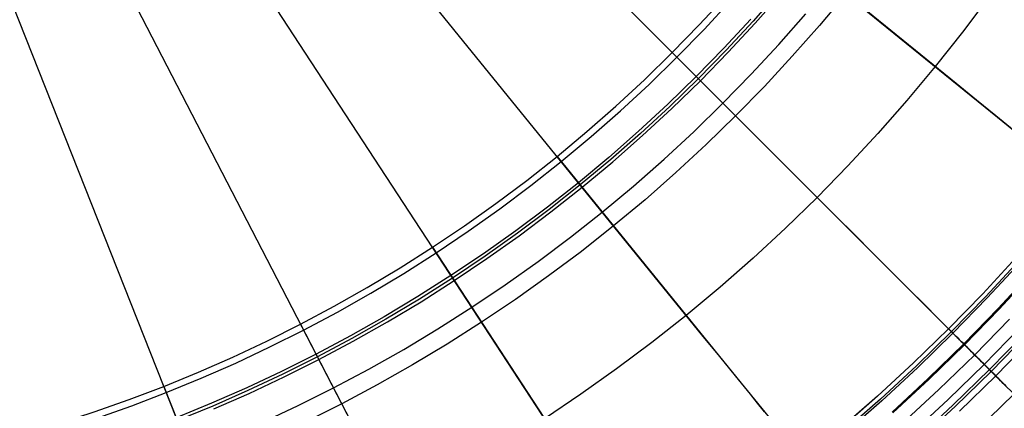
# Model space of a CAD drawing. Header units: millimetres. Extents: x -14 to 488, y -50 to 50.
# Tile 140 of 256: x 304 to 321, y -23 to -17. Entities that reach past the tile are written whole.
import ezdxf

# ---------------------------------------------------------------- set-up
doc = ezdxf.new("R2010")
doc.units = ezdxf.units.MM
doc.header["$MEASUREMENT"] = 0
doc.layers.add('Default', color=7, linetype='Continuous')

msp = doc.modelspace()

# ---------------------------------------------------------------- linework, layer by layer
at = {"layer": 'Default'}
for points in [[(304.001, -23.863), (304.576, -23.705), (305.151, -23.533), (305.725, -23.346), (306.297, -23.144), (306.868, -22.926), (307.435, -22.693), (308, -22.445), (308.56, -22.181), (309.116, -21.903), (309.667, -21.609), (310.213, -21.3), (310.752, -20.976), (311.284, -20.638), (311.809, -20.285), (312.326, -19.918), (312.834, -19.537), (313.333, -19.143), (313.822, -18.735), (314.301, -18.314), (314.77, -17.881), (315.227, -17.435), (315.672, -16.978), (316.105, -16.51)], [(316.987, -16.425), (316.556, -16.916), (316.112, -17.395), (315.655, -17.864), (315.187, -18.32), (314.707, -18.764), (314.216, -19.195), (313.715, -19.613), (313.204, -20.017), (312.683, -20.408), (312.153, -20.784), (311.616, -21.145), (311.07, -21.492), (310.518, -21.823), (309.959, -22.14), (309.395, -22.441), (308.825, -22.726), (308.251, -22.996), (307.672, -23.251), (307.091, -23.489)], [(307.691, -23.296), (308.271, -23.041), (308.846, -22.77), (309.417, -22.484), (309.983, -22.183), (310.543, -21.866), (311.096, -21.533), (311.642, -21.186), (312.181, -20.824), (312.712, -20.447), (313.233, -20.056), (313.746, -19.651), (314.248, -19.232), (314.74, -18.801), (315.221, -18.356), (315.69, -17.898), (316.147, -17.429), (316.592, -16.948), (317.024, -16.457)], [(318.078, -16.47), (317.646, -16.989), (317.2, -17.496), (316.741, -17.993), (316.269, -18.477), (315.784, -18.949), (315.288, -19.409), (314.78, -19.855), (314.262, -20.287), (313.733, -20.705), (313.194, -21.109), (312.647, -21.498), (312.09, -21.871), (311.526, -22.23), (310.955, -22.573), (310.377, -22.9), (309.793, -23.212), (309.204, -23.507)], [(320.431, -16.52), (319.998, -17.098), (319.55, -17.665), (319.086, -18.221), (318.608, -18.766), (318.115, -19.298), (317.609, -19.818), (317.089, -20.324), (316.557, -20.816), (316.012, -21.295), (315.456, -21.758), (314.889, -22.207), (314.312, -22.64), (313.724, -23.057), (313.128, -23.458)], [(320.431, -16.52), (319.998, -17.098), (319.55, -17.665), (319.086, -18.221), (318.608, -18.766), (318.115, -19.298), (317.609, -19.818), (317.089, -20.324), (316.557, -20.816), (316.012, -21.295), (315.456, -21.758), (314.889, -22.207), (314.312, -22.64), (313.724, -23.057), (313.128, -23.458)], [(316.519, -16.883), (316.076, -17.361), (315.62, -17.829), (315.153, -18.284), (314.674, -18.728), (314.184, -19.158), (313.684, -19.575), (313.173, -19.978), (312.654, -20.368), (312.125, -20.743), (311.589, -21.104), (311.044, -21.45), (310.493, -21.781), (309.936, -22.097), (309.372, -22.397), (308.803, -22.682), (308.23, -22.952), (307.653, -23.205), (307.073, -23.444), (306.489, -23.666), (305.904, -23.873), (305.317, -24.065), (304.729, -24.241), (304.141, -24.401)], [(320.877, -20.811), (320.331, -21.401), (319.769, -21.978), (319.193, -22.539), (318.602, -23.085), (317.999, -23.616)], [(320.878, -20.812), (320.332, -21.403), (319.77, -21.979), (319.194, -22.54), (318.604, -23.087), (318, -23.617)], [(320.928, -20.857), (320.38, -21.449), (319.818, -22.026), (319.24, -22.589), (318.648, -23.136), (318.043, -23.668)], [(320.953, -20.88), (320.405, -21.472), (319.842, -22.051), (319.264, -22.614), (318.671, -23.162), (318.066, -23.694)], [(321.14, -21.048), (320.588, -21.646), (320.02, -22.228), (319.437, -22.796), (318.84, -23.349)], [(321.153, -21.06), (320.6, -21.658), (320.032, -22.241), (319.449, -22.809), (318.852, -23.362)], [(320.771, -21.82), (320.199, -22.407), (319.611, -22.98), (319.009, -23.537)], [(320.933, -21.973), (320.356, -22.565), (319.765, -23.141), (319.158, -23.702)], [(321.021, -22.057), (320.442, -22.651), (319.848, -23.229), (319.24, -23.792)], [(321.05, -22.084), (320.47, -22.679), (319.876, -23.258), (319.267, -23.822)], [(321.127, -22.157), (320.545, -22.754), (319.949, -23.335)], [(320.843, -23.052), (320.239, -23.641), (319.62, -24.214), (318.986, -24.77), (318.339, -25.309), (317.679, -25.831), (317.008, -26.335), (316.324, -26.82), (315.631, -27.286), (314.927, -27.733), (314.214, -28.161), (313.493, -28.57), (312.764, -28.958), (312.029, -29.327), (311.288, -29.675), (310.542, -30.003), (309.791, -30.311), (309.037, -30.599), (308.28, -30.867), (307.522, -31.114), (306.762, -31.342), (306.001, -31.549), (305.241, -31.738), (304.481, -31.906)]]:
    msp.add_lwpolyline(points, dxfattribs=at)
at = {"layer": 'Default', "extrusion": (0.707107, 0.707107, 0)}
for points in [[(-235.228, 111.032), (-235.225, 111.047), (-235.222, 111.063), (-235.22, 111.079), (-235.219, 111.094), (-235.217, 111.11), (-235.216, 111.127), (-235.216, 111.143), (-235.215, 111.159), (-235.215, 111.176), (-235.216, 111.193), (-235.217, 111.209), (-235.218, 111.226), (-235.22, 111.243), (-235.222, 111.26), (-235.225, 111.277), (-235.228, 111.294), (-235.231, 111.311), (-235.235, 111.328), (-235.24, 111.345), (-235.244, 111.362), (-235.25, 111.379), (-235.255, 111.396), (-235.261, 111.413), (-235.268, 111.43), (-235.275, 111.446), (-235.283, 111.462), (-235.291, 111.479), (-235.299, 111.495), (-235.308, 111.51), (-235.317, 111.526), (-235.327, 111.541), (-235.336, 111.556), (-235.347, 111.571), (-235.358, 111.586), (-235.369, 111.6), (-235.38, 111.614), (-235.392, 111.628), (-235.404, 111.641), (-235.417, 111.654), (-235.429, 111.667), (-235.442, 111.679), (-235.456, 111.691), (-235.469, 111.702), (-235.483, 111.713), (-235.497, 111.724), (-235.511, 111.734), (-235.526, 111.744), (-235.54, 111.754), (-235.555, 111.763), (-235.57, 111.772), (-235.585, 111.78), (-235.6, 111.788), (-235.615, 111.795), (-235.631, 111.802), (-235.646, 111.809), (-235.661, 111.815), (-235.677, 111.821), (-235.692, 111.826), (-235.708, 111.831), (-235.723, 111.836), (-235.738, 111.84), (-235.754, 111.844), (-235.769, 111.847), (-235.784, 111.85)], [(-236.701, 111.312), (-236.698, 111.327), (-236.695, 111.342), (-236.691, 111.358), (-236.687, 111.373), (-236.682, 111.389), (-236.677, 111.404), (-236.672, 111.419), (-236.666, 111.435), (-236.66, 111.45), (-236.653, 111.466), (-236.646, 111.481), (-236.639, 111.496), (-236.631, 111.511), (-236.623, 111.526), (-236.614, 111.541), (-236.605, 111.556), (-236.595, 111.571), (-236.585, 111.585), (-236.575, 111.599), (-236.564, 111.613), (-236.553, 111.627), (-236.542, 111.641), (-236.53, 111.654), (-236.518, 111.667), (-236.505, 111.68), (-236.492, 111.692), (-236.479, 111.704), (-236.465, 111.716), (-236.451, 111.728), (-236.437, 111.739), (-236.422, 111.75), (-236.407, 111.76), (-236.392, 111.77), (-236.377, 111.78), (-236.361, 111.789), (-236.345, 111.798), (-236.329, 111.806), (-236.313, 111.814), (-236.297, 111.821), (-236.28, 111.829), (-236.264, 111.835), (-236.247, 111.841), (-236.23, 111.847), (-236.213, 111.852), (-236.196, 111.857), (-236.179, 111.861), (-236.162, 111.865), (-236.145, 111.869), (-236.128, 111.872), (-236.111, 111.875), (-236.094, 111.877), (-236.077, 111.878), (-236.06, 111.88), (-236.043, 111.881), (-236.026, 111.881), (-236.01, 111.881), (-235.993, 111.881), (-235.977, 111.88), (-235.961, 111.879), (-235.945, 111.878), (-235.929, 111.876), (-235.913, 111.874), (-235.898, 111.872), (-235.882, 111.869)]]:
    msp.add_lwpolyline(points, dxfattribs=at)
at = {"layer": 'Default', "extrusion": (0.776353, 0.630298, 0)}
for points in [[(-212.355, 111.032), (-212.352, 111.047), (-212.349, 111.063), (-212.347, 111.079), (-212.346, 111.094), (-212.344, 111.11), (-212.343, 111.127), (-212.343, 111.143), (-212.342, 111.159), (-212.342, 111.176), (-212.343, 111.193), (-212.344, 111.209), (-212.345, 111.226), (-212.347, 111.243), (-212.349, 111.26), (-212.352, 111.277), (-212.355, 111.294), (-212.358, 111.311), (-212.362, 111.328), (-212.367, 111.345), (-212.371, 111.362), (-212.377, 111.379), (-212.382, 111.396), (-212.389, 111.413), (-212.395, 111.43), (-212.402, 111.446), (-212.41, 111.462), (-212.418, 111.479), (-212.426, 111.495), (-212.435, 111.51), (-212.444, 111.526), (-212.454, 111.541), (-212.464, 111.556), (-212.474, 111.571), (-212.485, 111.586), (-212.496, 111.6), (-212.507, 111.614), (-212.519, 111.628), (-212.531, 111.641), (-212.544, 111.654), (-212.556, 111.667), (-212.57, 111.679), (-212.583, 111.691), (-212.596, 111.702), (-212.61, 111.713), (-212.624, 111.724), (-212.638, 111.734), (-212.653, 111.744), (-212.667, 111.754), (-212.682, 111.763), (-212.697, 111.772), (-212.712, 111.78), (-212.727, 111.788), (-212.742, 111.795), (-212.758, 111.802), (-212.773, 111.809), (-212.788, 111.815), (-212.804, 111.821), (-212.819, 111.826), (-212.835, 111.831), (-212.85, 111.836), (-212.865, 111.84), (-212.881, 111.844), (-212.896, 111.847), (-212.911, 111.85)], [(-213.828, 111.312), (-213.825, 111.327), (-213.822, 111.342), (-213.818, 111.358), (-213.814, 111.373), (-213.809, 111.389), (-213.804, 111.404), (-213.799, 111.419), (-213.793, 111.435), (-213.787, 111.45), (-213.78, 111.466), (-213.773, 111.481), (-213.766, 111.496), (-213.758, 111.511), (-213.75, 111.526), (-213.741, 111.541), (-213.732, 111.556), (-213.722, 111.571), (-213.712, 111.585), (-213.702, 111.599), (-213.691, 111.613), (-213.68, 111.627), (-213.669, 111.641), (-213.657, 111.654), (-213.645, 111.667), (-213.632, 111.68), (-213.619, 111.692), (-213.606, 111.704), (-213.592, 111.716), (-213.578, 111.728), (-213.564, 111.739), (-213.549, 111.75), (-213.534, 111.76), (-213.519, 111.77), (-213.504, 111.78), (-213.488, 111.789), (-213.472, 111.798), (-213.456, 111.806), (-213.44, 111.814), (-213.424, 111.821), (-213.407, 111.829), (-213.391, 111.835), (-213.374, 111.841), (-213.357, 111.847), (-213.34, 111.852), (-213.323, 111.857), (-213.306, 111.861), (-213.289, 111.865), (-213.272, 111.869), (-213.255, 111.872), (-213.238, 111.875), (-213.221, 111.877), (-213.204, 111.878), (-213.187, 111.88), (-213.17, 111.881), (-213.153, 111.881), (-213.137, 111.881), (-213.12, 111.881), (-213.104, 111.88), (-213.088, 111.879), (-213.072, 111.878), (-213.056, 111.876), (-213.04, 111.874), (-213.025, 111.872), (-213.01, 111.869)]]:
    msp.add_lwpolyline(points, dxfattribs=at)
at = {"layer": 'Default', "extrusion": (0.836996, 0.54721, 0)}
for points in [[(-187.612, 111.032), (-187.609, 111.047), (-187.606, 111.063), (-187.604, 111.079), (-187.603, 111.094), (-187.601, 111.11), (-187.6, 111.127), (-187.6, 111.143), (-187.599, 111.159), (-187.599, 111.176), (-187.6, 111.193), (-187.601, 111.209), (-187.602, 111.226), (-187.604, 111.243), (-187.606, 111.26), (-187.609, 111.277), (-187.612, 111.294), (-187.615, 111.311), (-187.619, 111.328), (-187.624, 111.345), (-187.628, 111.362), (-187.634, 111.379), (-187.639, 111.396), (-187.646, 111.413), (-187.652, 111.43), (-187.659, 111.446), (-187.667, 111.462), (-187.675, 111.479), (-187.683, 111.495), (-187.692, 111.51), (-187.701, 111.526), (-187.711, 111.541), (-187.721, 111.556), (-187.731, 111.571), (-187.742, 111.586), (-187.753, 111.6), (-187.764, 111.614), (-187.776, 111.628), (-187.788, 111.641), (-187.801, 111.654), (-187.813, 111.667), (-187.827, 111.679), (-187.84, 111.691), (-187.853, 111.702), (-187.867, 111.713), (-187.881, 111.724), (-187.895, 111.734), (-187.91, 111.744), (-187.924, 111.754), (-187.939, 111.763), (-187.954, 111.772), (-187.969, 111.78), (-187.984, 111.788), (-187.999, 111.795), (-188.015, 111.802), (-188.03, 111.809), (-188.045, 111.815), (-188.061, 111.821), (-188.076, 111.826), (-188.092, 111.831), (-188.107, 111.836), (-188.122, 111.84), (-188.138, 111.844), (-188.153, 111.847), (-188.168, 111.85)], [(-189.085, 111.312), (-189.082, 111.327), (-189.079, 111.342), (-189.075, 111.358), (-189.071, 111.373), (-189.066, 111.389), (-189.061, 111.404), (-189.056, 111.419), (-189.05, 111.435), (-189.044, 111.45), (-189.037, 111.466), (-189.03, 111.481), (-189.023, 111.496), (-189.015, 111.511), (-189.007, 111.526), (-188.998, 111.541), (-188.989, 111.556), (-188.979, 111.571), (-188.969, 111.585), (-188.959, 111.599), (-188.948, 111.613), (-188.937, 111.627), (-188.926, 111.641), (-188.914, 111.654), (-188.902, 111.667), (-188.889, 111.68), (-188.876, 111.692), (-188.863, 111.704), (-188.849, 111.716), (-188.835, 111.728), (-188.821, 111.739), (-188.806, 111.75), (-188.791, 111.76), (-188.776, 111.77), (-188.761, 111.78), (-188.745, 111.789), (-188.729, 111.798), (-188.713, 111.806), (-188.697, 111.814), (-188.681, 111.821), (-188.664, 111.829), (-188.648, 111.835), (-188.631, 111.841), (-188.614, 111.847), (-188.597, 111.852), (-188.58, 111.857), (-188.563, 111.861), (-188.546, 111.865), (-188.529, 111.869), (-188.512, 111.872), (-188.495, 111.875), (-188.478, 111.877), (-188.461, 111.878), (-188.444, 111.88), (-188.427, 111.881), (-188.41, 111.881), (-188.394, 111.881), (-188.377, 111.881), (-188.361, 111.88), (-188.345, 111.879), (-188.329, 111.878), (-188.313, 111.876), (-188.297, 111.874), (-188.282, 111.872), (-188.267, 111.869)]]:
    msp.add_lwpolyline(points, dxfattribs=at)
at = {"layer": 'Default', "extrusion": (0.888284, 0.459295, 0)}
for points in [[(-161.431, 111.032), (-161.428, 111.047), (-161.426, 111.063), (-161.424, 111.079), (-161.422, 111.094), (-161.421, 111.11), (-161.42, 111.127), (-161.419, 111.143), (-161.419, 111.159), (-161.419, 111.176), (-161.42, 111.193), (-161.42, 111.209), (-161.422, 111.226), (-161.424, 111.243), (-161.426, 111.26), (-161.428, 111.277), (-161.431, 111.294), (-161.435, 111.311), (-161.439, 111.328), (-161.443, 111.345), (-161.448, 111.362), (-161.453, 111.379), (-161.459, 111.396), (-161.465, 111.413), (-161.472, 111.43), (-161.479, 111.446), (-161.486, 111.462), (-161.494, 111.479), (-161.503, 111.495), (-161.511, 111.51), (-161.521, 111.526), (-161.53, 111.541), (-161.54, 111.556), (-161.551, 111.571), (-161.561, 111.586), (-161.572, 111.6), (-161.584, 111.614), (-161.596, 111.628), (-161.608, 111.641), (-161.62, 111.654), (-161.633, 111.667), (-161.646, 111.679), (-161.659, 111.691), (-161.673, 111.702), (-161.687, 111.713), (-161.701, 111.724), (-161.715, 111.734), (-161.729, 111.744), (-161.744, 111.754), (-161.759, 111.763), (-161.774, 111.772), (-161.789, 111.78), (-161.804, 111.788), (-161.819, 111.795), (-161.834, 111.802), (-161.85, 111.809), (-161.865, 111.815), (-161.88, 111.821), (-161.896, 111.826), (-161.911, 111.831), (-161.927, 111.836), (-161.942, 111.84), (-161.957, 111.844), (-161.973, 111.847), (-161.988, 111.85)], [(-162.905, 111.312), (-162.902, 111.327), (-162.898, 111.342), (-162.895, 111.358), (-162.89, 111.373), (-162.886, 111.389), (-162.881, 111.404), (-162.875, 111.419), (-162.87, 111.435), (-162.863, 111.45), (-162.857, 111.466), (-162.85, 111.481), (-162.842, 111.496), (-162.834, 111.511), (-162.826, 111.526), (-162.818, 111.541), (-162.808, 111.556), (-162.799, 111.571), (-162.789, 111.585), (-162.779, 111.599), (-162.768, 111.613), (-162.757, 111.627), (-162.745, 111.641), (-162.733, 111.654), (-162.721, 111.667), (-162.709, 111.68), (-162.696, 111.692), (-162.682, 111.704), (-162.669, 111.716), (-162.655, 111.728), (-162.64, 111.739), (-162.626, 111.75), (-162.611, 111.76), (-162.596, 111.77), (-162.58, 111.78), (-162.565, 111.789), (-162.549, 111.798), (-162.533, 111.806), (-162.517, 111.814), (-162.5, 111.821), (-162.484, 111.829), (-162.467, 111.835), (-162.451, 111.841), (-162.434, 111.847), (-162.417, 111.852), (-162.4, 111.857), (-162.383, 111.861), (-162.366, 111.865), (-162.349, 111.869), (-162.331, 111.872), (-162.314, 111.875), (-162.297, 111.877), (-162.28, 111.878), (-162.264, 111.88), (-162.247, 111.881), (-162.23, 111.881), (-162.213, 111.881), (-162.197, 111.881), (-162.181, 111.88), (-162.165, 111.879), (-162.148, 111.878), (-162.133, 111.876), (-162.117, 111.874), (-162.101, 111.872), (-162.086, 111.869)]]:
    msp.add_lwpolyline(points, dxfattribs=at)
at = {"layer": 'Default', "extrusion": (0.929788, 0.368095, 0)}
msp.add_lwpolyline([(-134.273, 111.032), (-134.27, 111.047), (-134.267, 111.063), (-134.265, 111.079), (-134.264, 111.094), (-134.262, 111.11), (-134.261, 111.127), (-134.261, 111.143), (-134.26, 111.159), (-134.26, 111.176), (-134.261, 111.193), (-134.262, 111.209), (-134.263, 111.226), (-134.265, 111.243), (-134.267, 111.26), (-134.27, 111.277), (-134.273, 111.294), (-134.276, 111.311), (-134.28, 111.328), (-134.285, 111.345), (-134.289, 111.362), (-134.295, 111.379), (-134.3, 111.396), (-134.307, 111.413), (-134.313, 111.43), (-134.32, 111.446), (-134.328, 111.462), (-134.336, 111.479), (-134.344, 111.495), (-134.353, 111.51), (-134.362, 111.526), (-134.372, 111.541), (-134.382, 111.556), (-134.392, 111.571), (-134.403, 111.586), (-134.414, 111.6), (-134.425, 111.614), (-134.437, 111.628), (-134.449, 111.641), (-134.462, 111.654), (-134.475, 111.667), (-134.488, 111.679), (-134.501, 111.691), (-134.514, 111.702), (-134.528, 111.713), (-134.542, 111.724), (-134.557, 111.734), (-134.571, 111.744), (-134.586, 111.754), (-134.6, 111.763), (-134.615, 111.772), (-134.63, 111.78), (-134.645, 111.788), (-134.66, 111.795), (-134.676, 111.802), (-134.691, 111.809), (-134.706, 111.815), (-134.722, 111.821), (-134.737, 111.826), (-134.753, 111.831), (-134.768, 111.836), (-134.784, 111.84), (-134.799, 111.844), (-134.814, 111.847), (-134.829, 111.85)], dxfattribs=at)
at = {"layer": 'Default'}
for points in [[(320.849, -18.72, 1.599), (320.545, -18.473, 1.556), (320.227, -18.215, 1.525), (319.896, -17.946, 1.506), (297.791, 0, 1.5)], [(320.709, -22.918, 2.445), (320.629, -22.837, 2.379), (320.545, -22.754, 2.316), (320.459, -22.668, 2.254), (320.37, -22.578, 2.194), (320.278, -22.486, 2.136), (320.182, -22.391, 2.08), (320.084, -22.293, 2.027), (319.983, -22.191, 1.975), (319.878, -22.087, 1.926), (319.77, -21.979, 1.88), (319.659, -21.868, 1.836), (319.545, -21.754, 1.794), (319.428, -21.636, 1.755), (319.307, -21.516, 1.718), (319.183, -21.392, 1.684), (319.056, -21.265, 1.653), (318.926, -21.134, 1.625), (318.792, -21.001, 1.599), (318.516, -20.724, 1.556), (318.226, -20.435, 1.525), (317.924, -20.133, 1.506), (297.791, 0, 1.5)], [(316.746, -23.347, 1.653), (316.63, -23.204, 1.625), (316.511, -23.057, 1.599), (316.265, -22.754, 1.556), (316.007, -22.436, 1.525), (315.737, -22.104, 1.506), (297.791, 0, 1.5)], [(313.371, -23.831, 1.506), (297.791, 0, 1.5)], [(310.868, -25.291, 1.506), (297.791, 0, 1.5)], [(308.272, -26.473, 1.506), (297.791, 0, 1.5)], [(316.934, -15.541, 111.032), (320.575, -18.498, 84.245), (321.795, -19.488, 73.662)], [(304.034, -23.966, 111.556), (304.606, -23.81, 111.556), (305.188, -23.636, 111.556), (305.766, -23.447, 111.556), (306.34, -23.244, 111.556), (306.908, -23.027, 111.556), (307.482, -22.792, 111.556), (308.05, -22.542, 111.556), (308.612, -22.278, 111.556), (309.166, -21.999, 111.556), (309.723, -21.703, 111.556), (310.271, -21.392, 111.556), (310.812, -21.067, 111.556), (311.344, -20.729, 111.556), (311.872, -20.374, 111.556), (312.392, -20.005, 111.556), (312.902, -19.622, 111.556), (313.401, -19.227, 111.556), (313.894, -18.817, 111.556), (314.375, -18.394, 111.556), (314.845, -17.959, 111.556), (315.304, -17.512, 111.556), (315.751, -17.054, 111.556), (316.186, -16.583, 111.556)], [(308.493, -23.516, 111.76), (309.079, -23.241, 111.76), (309.658, -22.951, 111.76), (310.239, -22.641, 111.76), (310.811, -22.317, 111.76), (311.375, -21.978, 111.76), (311.93, -21.625, 111.76), (312.481, -21.255, 111.76), (313.023, -20.87, 111.76), (313.555, -20.471, 111.76), (314.076, -20.059, 111.76), (314.59, -19.631, 111.76), (315.092, -19.19, 111.76), (315.582, -18.736, 111.76), (316.061, -18.269, 111.76), (316.527, -17.791, 111.76), (316.981, -17.3, 111.76), (317.422, -16.798, 111.76)], [(315.227, -17.435, 111.032), (318.543, -20.752, 84.245), (319.654, -21.863, 73.662), (320.47, -22.679, 64.694), (321.049, -23.257, 57.071)], [(313.333, -19.143, 111.032), (316.289, -22.784, 84.245), (317.28, -24.004, 73.662)], [(311.284, -20.638, 111.032), (313.851, -24.564, 84.245)], [(309.116, -21.903, 111.032), (311.271, -26.069, 84.245)], [(320.71, -22.918, 27.38), (320.669, -22.877, 27.344), (320.629, -22.837, 27.307), (320.589, -22.798, 27.268), (320.551, -22.76, 27.228), (320.514, -22.722, 27.187), (320.477, -22.686, 27.145), (320.442, -22.651, 27.102), (320.408, -22.617, 27.057), (320.375, -22.584, 27.012), (320.343, -22.552, 26.966), (320.312, -22.521, 26.919), (320.282, -22.491, 26.872), (320.253, -22.462, 26.824), (320.226, -22.434, 26.775), (320.199, -22.407, 26.726), (320.173, -22.382, 26.676), (320.148, -22.357, 26.626), (320.125, -22.333, 26.575), (320.102, -22.31, 26.524), (320.08, -22.289, 26.473), (320.059, -22.268, 26.422), (320.039, -22.248, 26.371), (320.02, -22.228, 26.319), (320.002, -22.21, 26.267), (319.984, -22.193, 26.215), (319.967, -22.176, 26.163), (319.952, -22.16, 26.111), (319.936, -22.145, 26.059), (319.922, -22.131, 26.006), (319.909, -22.117, 25.954), (319.896, -22.104, 25.902), (319.872, -22.081, 25.797), (319.851, -22.06, 25.692), (319.833, -22.042, 25.587), (319.818, -22.026, 25.482), (319.804, -22.013, 25.377), (319.793, -22.001, 25.273), (319.784, -21.992, 25.168), (319.777, -21.985, 25.064), (319.772, -21.98, 24.96), (319.769, -21.978, 24.856), (319.768, -21.977, 24.753), (319.769, -21.978, 24.649), (319.772, -21.98, 24.546), (319.776, -21.985, 24.443), (319.783, -21.991, 24.34), (319.791, -22, 24.237), (319.801, -22.01, 24.135), (319.813, -22.022, 24.033), (319.827, -22.035, 23.931), (319.842, -22.051, 23.83), (319.859, -22.068, 23.728), (319.878, -22.087, 23.627), (319.899, -22.108, 23.527), (319.922, -22.13, 23.427), (319.946, -22.155, 23.327), (319.973, -22.182, 23.228), (320.002, -22.21, 23.13), (320.032, -22.241, 23.031), (320.065, -22.274, 22.934), (320.1, -22.308, 22.837), (320.137, -22.345, 22.741), (320.176, -22.384, 22.646), (320.217, -22.426, 22.552), (320.261, -22.47, 22.459), (320.307, -22.516, 22.367), (320.356, -22.565, 22.277), (320.408, -22.616, 22.188), (320.462, -22.67, 22.1), (320.49, -22.698, 22.057), (320.518, -22.727, 22.015), (320.548, -22.756, 21.973), (320.578, -22.786, 21.931), (320.608, -22.817, 21.89), (320.64, -22.848, 21.85), (320.672, -22.88, 21.81), (320.705, -22.913, 21.771)], [(306.868, -22.926, 111.032), (308.594, -27.287, 84.245)]]:
    msp.add_polyline3d(points, dxfattribs=at)

doc.saveas('drawing.dxf')
